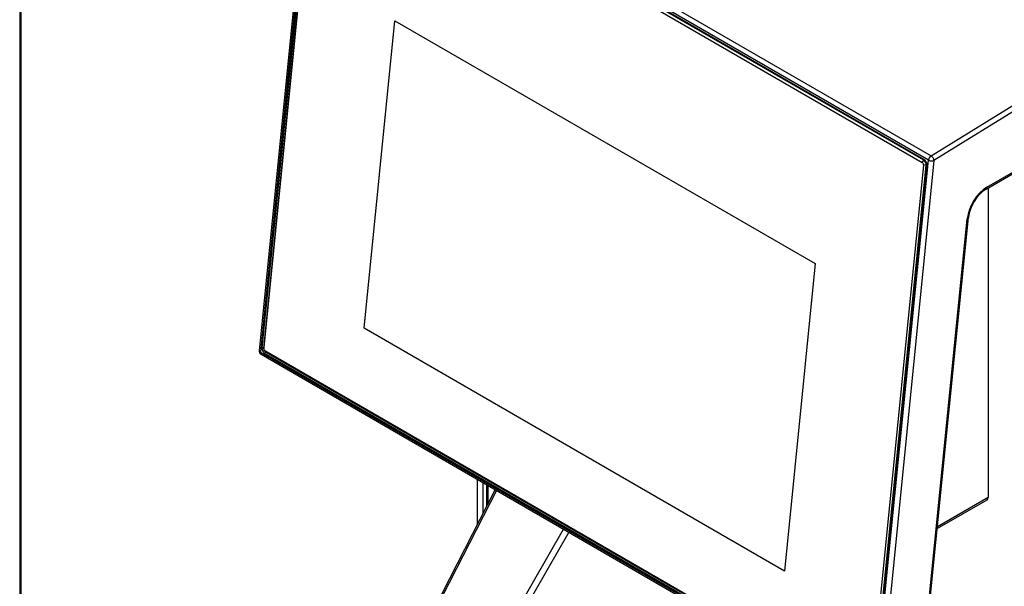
# Model space of a CAD drawing. Header units: millimetres. Extents: x 0 to 287, y 0 to 200.
# Tile 54 of 63: x 214 to 239, y 115 to 130. Entities that reach past the tile are written whole.
import ezdxf

# ---------------------------------------------------------------- set-up
doc = ezdxf.new("R2010")
doc.units = ezdxf.units.MM
doc.layers.add('130.194_BW4C_CTM', color=7, linetype='Continuous')
doc.layers.add('Défaut', color=7, linetype='Continuous')

# ---------------------------------------------------------------- blocks, each defined once
blk = doc.blocks.new('SE3')
at = {"layer": '130.194_BW4C_CTM', "color": 7, "linetype": 'Continuous'}
for p, q in [((272.036, 147.655), (237.518, 126.334)), ((238.86, 125.603), (272.102, 144.795)), ((238.88, 125.649), (272.123, 144.841)), ((214.017, 143.366), (214.017, 111.972)), ((214.047, 143.325), (214.047, 111.931)), ((221.579, 135.489), (220.173, 121.456)), ((221.608, 135.448), (220.203, 121.415)), ((237.377, 126.344), (221.608, 135.448)), ((221.676, 135.559), (237.445, 126.455)), ((221.624, 135.29), (220.245, 121.527)), ((221.662, 135.254), (220.289, 121.543)), ((220.289, 121.508), (221.663, 135.219)), ((221.702, 135.241), (237.216, 126.284)), ((237.266, 126.357), (221.71, 135.338)), ((237.256, 126.343), (221.742, 135.3)), ((222.869, 122.029), (223.66, 129.925)), ((222.87, 122.029), (223.661, 129.925)), ((223.66, 129.925), (234.465, 123.687)), ((237.445, 126.455), (243.188, 130.003)), ((235.971, 112.311), (237.377, 126.344)), ((237.518, 126.334), (236.112, 112.301)), ((237.216, 126.284), (237.256, 126.343)), ((237.275, 126.351), (237.256, 126.343)), ((237.247, 126.221), (235.874, 112.51)), ((235.944, 112.505), (237.318, 126.216)), ((235.954, 112.457), (237.333, 126.22)), ((237.318, 126.216), (237.247, 126.221)), ((237.318, 126.216), (237.333, 126.223)), ((238.908, 125.631), (238.908, 119.609)), ((237.209, 113.207), (238.375, 124.841)), ((237.238, 113.238), (238.404, 124.871)), ((234.465, 123.687), (233.674, 115.791)), ((233.674, 115.791), (222.869, 122.029)), ((222.87, 122.029), (222.869, 122.029)), ((233.674, 115.791), (222.87, 122.029)), ((220.245, 121.527), (220.289, 121.545)), ((220.288, 121.531), (220.289, 121.501)), ((220.289, 121.543), (220.289, 121.508)), ((220.203, 121.415), (235.971, 112.311)), ((220.223, 121.359), (235.991, 112.255)), ((220.31, 121.452), (220.331, 121.431)), ((220.359, 121.412), (220.312, 121.39)), ((220.312, 121.39), (235.869, 112.409)), ((220.351, 121.417), (220.32, 121.444)), ((235.834, 112.487), (220.32, 121.444)), ((220.351, 121.417), (235.865, 112.46)), ((238.908, 120.439), (238.908, 118.806)), ((238.908, 118.806), (238.908, 117.679)), ((225.785, 117.004), (225.785, 118.148)), ((225.926, 118.066), (225.926, 117.28)), ((226.018, 118.013), (226.018, 117.459)), ((226.053, 117.993), (226.053, 117.527)), ((226.237, 117.887), (224.053, 113.625)), ((226.274, 117.865), (224.091, 113.608)), ((237.604, 116.885), (238.884, 117.624)), ((238.908, 117.679), (237.608, 116.928)), ((225.916, 113.263), (227.999, 116.87)), ((228.137, 116.79), (226.075, 113.217))]:
    blk.add_line(p, q, dxfattribs=at)
for centre, radius, start, end in [((239.431, 124.739), 1.036, 123.4779, 172.6547), ((220.273, 121.446), 0.1, 174.279, 240)]:
    blk.add_arc(centre, radius, start, end, dxfattribs=at)
for centre, major_axis, ratio, start_param, end_param in [((237.247, 126.257), (0.0399, -0.0917), 0.643408, 0.85442, 2.425216), ((237.257, 126.264), (-0.0431, 0.0989), 0.643408, 3.996013, 5.566809), ((237.447, 126.375), (-0.05, -0.0866), 0.57735, 3.961897, 5.375614), ((237.447, 126.375), (0.0995, -0.01), 0.502685, 3.98105, 5.551847), ((237.447, 126.375), (-0.0526, 0.0851), 0.556849, 3.910136, 5.480933), ((237.212, 126.241), (-0.02, 0.0458), 0.643408, 3.996013, 5.566809), ((238.88, 125.061), (-0.36, -0.624), 0.57735, 3.926991, 5.375614), ((238.81, 125.689), (-0.05, 0.0866), 0.57735, 3.143203, 3.926991), ((238.304, 124.881), (-0.0995, 0.01), 0.502685, 2.410254, 3.141593), ((220.322, 121.483), (0.0431, -0.0989), 0.643408, 3.996013, 5.566809), ((220.324, 121.487), (0.02, -0.0458), 0.643408, 3.996013, 5.566809), ((220.359, 121.503), (-0.0399, 0.0917), 0.643408, 0.85442, 0.998171), ((220.273, 121.446), (0.0995, -0.01), 0.502685, 3.141591, 3.98105), ((220.273, 121.446), (0.05, 0.0866), 0.57735, 2.234021, 3.141593), ((220.359, 121.503), (-0.0399, 0.0917), 0.643408, 2.143422, 2.425216), ((238.824, 117.727), (-0.059, 0.103), 0.57735, 3.141593, 3.926991)]:
    blk.add_ellipse(centre, major_axis=major_axis, ratio=ratio, start_param=start_param, end_param=end_param, dxfattribs=at)

msp = doc.modelspace()

# ---------------------------------------------------------------- block references
at = {"layer": 'Défaut'}
msp.add_blockref('SE3', (0, 0), dxfattribs=at)

doc.saveas('drawing.dxf')
